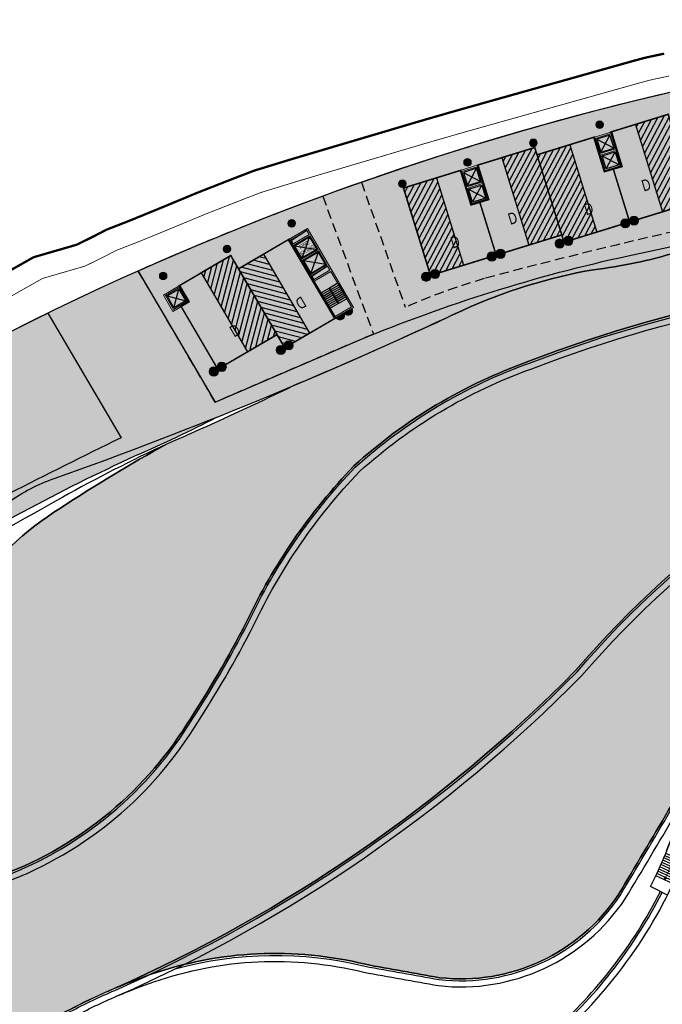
# Model space of a CAD drawing. Header units: millimetres. Extents: x -1402 to -179, y -280 to 6164.
# Tile 180 of 212: x -734 to -650, y 4526 to 4655. Entities that reach past the tile are written whole.
import ezdxf

# ---------------------------------------------------------------- set-up
doc = ezdxf.new("R2010")
doc.units = ezdxf.units.MM
for name, pattern in [('AJN-Limite', [1.25, 0.5, -0.25, 0, -0.25, 0, -0.25]), ('AJN-Projection', [0.375, 0.25, -0.125]), ('DASH', [0.35, 0.25, -0.1])]:
    doc.linetypes.add(name, pattern=pattern)
doc.layers.get('0').update_dxf_attribs({"linetype": 'CONTINUOUS'})
for name, color, linetype, lineweight in [('AJN-2-POT 100', 2, 'CONTINUOUS', 20), ('AJN-2-POT 120', 2, 'CONTINUOUS', 20), ('AJN-2-SBT-C', 2, 'CONTINUOUS', 20), ('AJN-5-ASC-C', 230, 'CONTINUOUS', 30), ('AJN-7-500-A', 10, 'CONTINUOUS', 18), ('AJN-8-252-H', 252, 'CONTINUOUS', 20), ('GEO-1-LIM-V', 10, 'AJN-Limite', 25)]:
    doc.layers.add(name, color=color, linetype=linetype, lineweight=lineweight)
doc.layers.add('AJN-2-SBT-H', color=7, linetype='CONTINUOUS', true_color=0x6e6e6e)
doc.layers.add('AJN-9-SRF-MARINHORIZON-HOUSING DUPLEX', color=7, linetype='CONTINUOUS', true_color=0x96cd7e)
for name, color, linetype in [('AJN-2-SBT-P', 251, 'AJN-Projection'), ('AJN-2-SBT-V', 51, 'CONTINUOUS'), ('AJN-8-251-H', 251, 'CONTINUOUS'), ('AJN-8-254-H', 254, 'CONTINUOUS')]:
    doc.layers.add(name, color=color, linetype=linetype)
doc.layers.add('AJN-6-Etang', color=7, linetype='CONTINUOUS', lineweight=15, true_color=0x46a499)
doc.styles.get("Standard").update_dxf_attribs({"font": 'rs.shx', "bigfont": 'hztxt.shx'})

# ---------------------------------------------------------------- blocks, each defined once
blk = doc.blocks.new('ESCALIER COURBE')
at = {"layer": 'AJN-8-251-H', "linetype": 'Continuous'}
for p, q in [((-2.091465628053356, 1.405588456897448), (-0.2043146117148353, -0.2342875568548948)), ((-1.872455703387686, 1.656514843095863), (0.007522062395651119, 0.008420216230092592)), ((-3.169978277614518, 0.1367544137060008), (-1.247502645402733, -1.461563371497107)), ((-2.956494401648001, 0.3923987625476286), (-1.041011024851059, -1.214292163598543)), ((-2.741897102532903, 0.647109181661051), (-0.8334424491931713, -0.9679242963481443)), ((-2.526190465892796, 0.9008808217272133), (-0.62480087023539, -0.7224644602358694)), ((-2.309378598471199, 1.153708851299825), (-0.415090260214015, -0.477917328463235)), ((-4.009937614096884, -0.8972797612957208), (-2.060765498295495, -2.461076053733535)), ((-3.800957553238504, -0.6379605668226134), (-1.858627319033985, -2.210246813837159)), ((-3.590847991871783, -0.3795556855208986), (-1.6553966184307, -1.960301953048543)), ((-3.382344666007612, -0.1198189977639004), (-1.452913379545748, -1.709733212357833)), ((-3.418879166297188, -4.152096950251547), (-5.330543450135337, -2.541029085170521)), ((-3.205460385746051, -3.89750844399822), (-5.125533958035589, -2.296472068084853)), ((-2.993377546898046, -3.641805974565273), (-4.921807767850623, -2.050844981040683)), ((-4.505806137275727, -5.408086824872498), (-6.374642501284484, -3.747529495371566)), ((-4.285796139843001, -5.159172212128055), (-6.163301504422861, -3.508422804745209)), ((-4.067092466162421, -4.909109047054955), (-5.953215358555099, -3.268212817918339)), ((-3.849701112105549, -4.657904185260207), (-5.744389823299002, -3.02690612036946)), ((-3.633628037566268, -4.405564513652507), (-5.536830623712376, -2.78450932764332)), ((-5.173613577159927, -6.147871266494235), (-7.016136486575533, -4.45816439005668)), ((-4.949720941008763, -5.902443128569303), (-6.801065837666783, -4.222406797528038)), ((-4.727116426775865, -5.655846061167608), (-6.587232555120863, -3.985526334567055)), ((-6.312182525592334, -7.357243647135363), (-8.109842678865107, -5.619884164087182))]:
    blk.add_line(p, q, dxfattribs=at)
at = {"layer": 'AJN-8-251-H', "linetype": 'Continuous', "flags": 128}
for points in [[(-4.012698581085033, -0.8950646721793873, -0.01090874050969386), (-1.872455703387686, 1.656514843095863)], [(-2.06270429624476, -2.459520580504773, -0.01087050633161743), (-2.273736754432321e-13, 0, -6.100320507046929e-05), (0.007522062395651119, 0.008420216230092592)]]:
    blk.add_lwpolyline(points, format="xyb", dxfattribs=at)
at = {"layer": 'AJN-8-251-H', "linetype": 'Continuous'}
for points in [[(-8.109842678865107, -5.619884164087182, 0.01963747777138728), (-4.921807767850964, -2.050844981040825, -0.004816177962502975), (-4.012698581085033, -0.8950646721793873, -0.004816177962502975)], [(-6.312182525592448, -7.357243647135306, 0.01980274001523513), (-2.966707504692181, -3.609457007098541, -0.004953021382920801), (-2.06270429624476, -2.459520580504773, -0.004953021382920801)]]:
    blk.add_lwpolyline(points, format="xyb", dxfattribs=at)
at = {"layer": 'AJN-8-252-H', "flags": 128}
blk.add_lwpolyline([(-6.094875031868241, -5.303017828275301, 0.01317423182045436), (-3.944375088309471, -2.830298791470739, -0.01579367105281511), (-0.932506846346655, 0.8325026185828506)], format="xyb", dxfattribs=at)
blk.add_lwpolyline([(-5.716615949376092, -5.172940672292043), (-6.094875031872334, -5.303017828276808), (-6.018395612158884, -4.910397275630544)], dxfattribs=at)
blk = doc.blocks.new('A$C70601405')
at = {"layer": 'AJN-2-SBT-H'}
h = blk.add_hatch(color=256, dxfattribs=at)
h.dxf.hatch_style = 1
edge = h.paths.add_edge_path()
edge.add_arc((0, 5.684341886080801e-14), 0.5000000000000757, 0, 360)
at = {"layer": 'AJN-2-POT 100', "linetype": 'Continuous'}
blk.add_circle((0, 5.684341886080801e-14), 0.5000000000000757, dxfattribs=at)
blk = doc.blocks.new('1.20diam')
at = {"layer": 'AJN-2-SBT-H'}
h = blk.add_hatch(color=256, dxfattribs=at)
h.dxf.hatch_style = 1
edge = h.paths.add_edge_path()
edge.add_arc((0, 0), 0.6, 0, 360)
at = {"layer": 'AJN-2-POT 120', "linetype": 'Continuous'}
blk.add_circle((0, 0), 0.6, dxfattribs=at)
blk = doc.blocks.new('POT 2X1.2')
at = {"layer": 'AJN-2-POT 120', "linetype": 'Continuous', "rotation": 321.8181818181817}
for p in [(-0.6000000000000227, 0), (0.5999999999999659, 0)]:
    blk.add_blockref('1.20diam', p, dxfattribs=at)
blk = doc.blocks.new('A$C747B21A5')
at = {"layer": 'AJN-2-SBT-H'}
h = blk.add_hatch(color=256, dxfattribs=at)
h.dxf.hatch_style = 1
h.paths.add_polyline_path([(-1.249999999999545, -4.799999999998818), (1.250000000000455, -4.799999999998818), (1.250000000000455, 4.547473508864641e-13), (-1.249999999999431, 0)])
h.paths.add_polyline_path([(1.050000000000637, -2.499999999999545), (1.050000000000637, -4.599999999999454), (-1.049999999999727, -4.599999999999), (-1.049999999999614, -2.499999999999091)], flags=16)
h.paths.add_polyline_path([(1.050000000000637, -2.299999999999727), (-1.049999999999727, -2.299999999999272), (-1.049999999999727, -0.1999999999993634), (1.05000000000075, -0.1999999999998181)], flags=16)
at = {"layer": 'AJN-2-SBT-C', "flags": 128}
for points in [[(-1.249999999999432, 0), (1.250000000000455, 4.547473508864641e-13), (1.250000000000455, -4.799999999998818), (-1.249999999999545, -4.799999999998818)], [(-1.049999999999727, -0.1999999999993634), (-1.049999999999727, -2.299999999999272), (1.050000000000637, -2.299999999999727), (1.05000000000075, -0.1999999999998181)], [(1.050000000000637, -4.599999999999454), (1.050000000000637, -2.499999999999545), (-1.049999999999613, -2.499999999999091), (-1.049999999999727, -4.599999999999)]]:
    blk.add_lwpolyline(points, close=True, dxfattribs=at)
at = {"layer": 'AJN-5-ASC-C'}
for p, q in [((-0.8999999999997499, -0.3499999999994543), (0.9000000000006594, -2.149999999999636)), ((-0.8999999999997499, -2.149999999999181), (0.9000000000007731, -0.3499999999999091)), ((-0.8999999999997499, -4.449999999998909), (0.9000000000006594, -2.649999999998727)), ((-0.8999999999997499, -2.649999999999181), (0.9000000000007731, -4.449999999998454))]:
    blk.add_line(p, q, dxfattribs=at)
for points in [[(-0.8999999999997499, -0.3499999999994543), (-0.8999999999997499, -2.149999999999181), (0.9000000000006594, -2.149999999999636), (0.9000000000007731, -0.3499999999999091)], [(-0.8999999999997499, -4.449999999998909), (-0.8999999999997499, -2.649999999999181), (0.9000000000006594, -2.649999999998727), (0.9000000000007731, -4.449999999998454)]]:
    blk.add_lwpolyline(points, close=True, dxfattribs=at)
blk = doc.blocks.new('A$C5AA60C68')
at = {"layer": 'AJN-9-SRF-MARINHORIZON-HOUSING DUPLEX'}
h = blk.add_hatch(dxfattribs=at)
h.set_pattern_fill('ANSI31', color=256, scale=0.2)
h.set_pattern_definition([(45, (456.2276971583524, -4040.453928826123), (-0.4490128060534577, 0.4490128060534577), [])])
h.paths.add_polyline_path([(4.5, 12), (0, 12), (0, 0), (4.5, 0)])
at = {"layer": 'AJN-2-SBT-C', "const_width": 0.2, "flags": 128}
blk.add_lwpolyline([(9, 7.299999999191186), (9, 0), (0, 0), (0, 12), (7.849999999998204, 11.99999999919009), (7.849999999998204, 7.299999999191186)], close=True, dxfattribs=at)
at = {"layer": 'AJN-9-SRF-MARINHORIZON-HOUSING DUPLEX'}
blk.add_lwpolyline([(4.5, 0), (0, 0), (0, 12), (4.5, 12)], close=True, dxfattribs=at)
at = {"layer": 'AJN-7-500-A', "insert": (4.382790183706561, 3.249999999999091), "char_height": 1.5, "attachment_point": 5, "rotation": 359.9999999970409}
blk.add_mtext_dynamic_manual_height_columns('{\\fSwis721 LtCn BT|b0|i0|c0|p34;D}', width=58.7580560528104, gutter_width=35.69431197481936, heights=[0], dxfattribs=at)
blk = doc.blocks.new('A$C262D3EDB')
at = {"layer": 'AJN-9-SRF-MARINHORIZON-HOUSING DUPLEX'}
h = blk.add_hatch(dxfattribs=at)
h.set_pattern_fill('ANSI31', color=256, scale=0.2)
h.set_pattern_definition([(45, (438.2276971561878, -4040.453928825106), (-0.4490128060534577, 0.4490128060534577), [])])
h.paths.add_polyline_path([(-4.5, 0), (0, 0), (0, 12), (-4.5, 12)])
at = {"layer": 'AJN-2-SBT-C', "const_width": 0.2, "flags": 128}
blk.add_lwpolyline([(-9, 7.299999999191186), (-9, 0), (0, 0), (0, 12), (-7.850000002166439, 12), (-7.850000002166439, 7.299999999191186)], close=True, dxfattribs=at)
at = {"layer": 'AJN-9-SRF-MARINHORIZON-HOUSING DUPLEX'}
blk.add_lwpolyline([(-4.5, 0), (0, 0), (0, 12), (-4.5, 12)], close=True, dxfattribs=at)
at = {"layer": 'AJN-7-500-A', "insert": (-5.500000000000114, 3.999999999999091), "char_height": 1.5, "attachment_point": 5, "rotation": 359.9999999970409}
blk.add_mtext_dynamic_manual_height_columns('{\\fSwis721 LtCn BT|b0|i0|c0|p34;D}', width=58.7580560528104, gutter_width=35.69431197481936, heights=[0], dxfattribs=at)
blk = doc.blocks.new('A$C269B5CCD')
at = {"layer": 'AJN-9-SRF-MARINHORIZON-HOUSING DUPLEX'}
h = blk.add_hatch(dxfattribs=at)
h.set_pattern_fill('ANSI31', color=256, scale=0.2, angle=3.295563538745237e-10)
h.set_pattern_definition([(45.00000000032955, (438.2276971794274, -4040.453928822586), (-0.4490128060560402, 0.449012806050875), [])])
h.paths.add_polyline_path([(-4.500000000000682, -2.637445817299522e-11), (0, -4.547473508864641e-13), (-6.934897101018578e-11, 11.99999999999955), (-4.500000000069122, 11.99999999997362)])
at = {"layer": 'AJN-2-SBT-C', "const_width": 0.2, "flags": 128}
blk.add_lwpolyline([(-9.000000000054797, 9.599999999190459), (-9, -5.275069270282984e-11), (0, -4.547473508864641e-13), (-6.934897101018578e-11, 11.99999999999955), (-7.85000000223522, 11.99999999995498), (-7.850000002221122, 9.59999999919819)], close=True, dxfattribs=at)
at = {"layer": 'AJN-9-SRF-MARINHORIZON-HOUSING DUPLEX'}
blk.add_lwpolyline([(-4.500000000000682, -2.637534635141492e-11), (0, -4.547473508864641e-13), (-6.934897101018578e-11, 11.99999999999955), (-4.500000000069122, 11.99999999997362)], close=True, dxfattribs=at)
at = {"layer": 'AJN-7-500-A', "insert": (-4.500000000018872, 3.24999999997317), "char_height": 1.5, "attachment_point": 5, "rotation": 359.9999999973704}
blk.add_mtext_dynamic_manual_height_columns('{\\fSwis721 LtCn BT|b0|i0|c0|p34;D}', width=58.7580560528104, gutter_width=35.69431197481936, heights=[0], dxfattribs=at)
blk = doc.blocks.new('A$C46E24FA1')
at = {"layer": 'AJN-2-SBT-V', "linetype": 'Continuous'}
for p, q in [((-2.273736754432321e-13, 2.340000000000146), (1.249999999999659, 2.340000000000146)), ((0, 0), (0, 2.3400000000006)), ((-3.410605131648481e-13, 2.079999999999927), (1.249999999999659, 2.079999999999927)), ((-2.273736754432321e-13, 1.819999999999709), (1.249999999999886, 1.820000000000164)), ((-1.13686837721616e-13, 1.559999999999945), (1.249999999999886, 1.559999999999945)), ((0, 1.299999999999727), (1.25, 1.300000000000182)), ((1.250000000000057, 2.3400000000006), (1.250000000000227, 0)), ((0, 1.039999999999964), (1.250000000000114, 1.039999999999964)), ((0, 0.7799999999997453), (1.249999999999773, 0.7800000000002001)), ((0, 0.5199999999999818), (1.25, 0.5199999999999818)), ((-1.13686837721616e-13, 0.2600000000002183), (1.25, 0.2600000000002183)), ((0, 0), (1.250000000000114, 0))]:
    blk.add_line(p, q, dxfattribs=at)
blk = doc.blocks.new('A$C236B7103')
at = {"layer": 'AJN-2-SBT-H'}
h = blk.add_hatch(color=256, dxfattribs=at)
h.dxf.hatch_style = 1
h.paths.add_polyline_path([(-1.449999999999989, 1.77635683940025e-15), (1.449999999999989, 0), (1.449999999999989, 11.99999999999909), (-1.449999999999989, 11.99999999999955)])
h.paths.add_polyline_path([(-1.25, 11.199999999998), (1.25, 11.199999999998), (1.249999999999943, 11.79999999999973), (-1.250000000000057, 11.79999999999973)], flags=16)
h.paths.add_polyline_path([(-1.25, 10.99999999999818), (1.25, 10.99999999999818), (1.25, 8.899999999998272), (-1.25, 8.899999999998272)], flags=16)
h.paths.add_polyline_path([(-1.150000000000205, 10.89999999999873), (1.149999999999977, 10.89999999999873), (1.149999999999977, 8.999999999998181), (-1.150000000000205, 8.999999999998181)], flags=0)
h.paths.add_polyline_path([(-1.25, 8.699999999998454), (1.25, 8.699999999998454), (1.25, 6.599999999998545), (-1.25, 6.599999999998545)], flags=16)
h.paths.add_polyline_path([(-1.150000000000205, 8.599999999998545), (1.149999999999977, 8.599999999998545), (1.149999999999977, 6.699999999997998), (-1.150000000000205, 6.699999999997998)], flags=0)
h.paths.add_polyline_path([(-1.25, 6.399999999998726), (1.25, 6.399999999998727), (1.25, 5.799999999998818), (-1.25, 5.799999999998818)], flags=16)
h.paths.add_polyline_path([(-1.25, 5.599999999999), (1.25, 5.599999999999), (1.25, 0.1999999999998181), (-1.25, 0.1999999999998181)], flags=16)
h.paths.add_polyline_path([(-0.9275884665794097, 8.999748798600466), (0.9249672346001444, 8.999748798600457), (0.9249672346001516, 10.89828527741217), (-0.9275884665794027, 10.89828527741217)], flags=8)
at = {"layer": 'AJN-2-SBT-C'}
for p, q in [((-1.25, 0.1999999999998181), (-1.25, 5.599999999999)), ((-1.25, 5.599999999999), (1.25, 5.599999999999)), ((1.25, 5.599999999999), (1.25, 0.1999999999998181)), ((1.25, 0.1999999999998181), (-1.25, 0.1999999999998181))]:
    blk.add_line(p, q, dxfattribs=at)
at = {"layer": 'AJN-2-SBT-C', "flags": 128}
for points in [[(-1.449999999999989, 0), (1.449999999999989, 0), (1.449999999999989, 11.99999999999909), (-1.449999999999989, 11.99999999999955)], [(-1.250000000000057, 11.79999999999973), (1.249999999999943, 11.79999999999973), (1.25, 11.199999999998), (-1.25, 11.199999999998)], [(1.25, 8.899999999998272), (-1.25, 8.899999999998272), (-1.25, 10.99999999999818), (1.25, 10.99999999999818)], [(-1.25, 6.599999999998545), (-1.25, 8.699999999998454), (1.25, 8.699999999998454), (1.25, 6.599999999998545)], [(-1.25, 6.399999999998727), (1.25, 6.399999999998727), (1.25, 5.799999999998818), (-1.25, 5.799999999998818)]]:
    blk.add_lwpolyline(points, close=True, dxfattribs=at)
at = {"layer": 'AJN-5-ASC-C'}
for p, q in [((1.149999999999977, 10.89999999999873), (-1.150000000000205, 8.999999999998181)), ((-1.150000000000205, 10.89999999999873), (1.149999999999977, 8.999999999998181)), ((1.149999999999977, 6.699999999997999), (-1.150000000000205, 8.599999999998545)), ((-1.150000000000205, 6.699999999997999), (1.149999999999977, 8.599999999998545))]:
    blk.add_line(p, q, dxfattribs=at)
at = {"layer": 'AJN-5-ASC-C', "flags": 128}
for points in [[(1.149999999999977, 10.89999999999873), (1.149999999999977, 8.999999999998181), (-1.150000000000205, 8.999999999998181), (-1.150000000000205, 10.89999999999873)], [(1.149999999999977, 6.699999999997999), (1.149999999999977, 8.599999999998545), (-1.150000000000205, 8.599999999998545), (-1.150000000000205, 6.699999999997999)]]:
    blk.add_lwpolyline(points, close=True, dxfattribs=at)
at = {"layer": 'AJN-8-251-H', "flags": 128}
for points in [[(1.249999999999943, 11.79999999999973), (-1.149999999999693, 11.69999999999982), (-1.249999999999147, 11.20000000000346)], [(1.25, 6.399999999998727), (-1.149999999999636, 6.299999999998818), (-1.249999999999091, 5.800000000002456)]]:
    blk.add_lwpolyline(points, dxfattribs=at)
at = {"linetype": 'Continuous', "rotation": 180}
for p in [(-2.273736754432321e-13, 3.789999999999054), (1.249999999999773, 3.789999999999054)]:
    blk.add_blockref('A$C46E24FA1', p, dxfattribs=at)
at = {"layer": 'AJN-7-500-A', "insert": (-1.13686837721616e-13, 9.949999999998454), "char_height": 0.5, "attachment_point": 5}
blk.add_mtext_dynamic_manual_height_columns('{\\fSwis721 LtCn BT|b0|i0|c0|p34;FIRE\\PFITING}', width=11.10498822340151, gutter_width=35.69431197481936, heights=[0], dxfattribs=at)
blk = doc.blocks.new('A$C42457E72')
at = {"layer": 'AJN-9-SRF-MARINHORIZON-HOUSING DUPLEX'}
h = blk.add_hatch(dxfattribs=at)
h.set_pattern_fill('ANSI31', color=256, scale=0.2)
h.set_pattern_definition([(45, (420.227697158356, -4040.453928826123), (-0.4490128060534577, 0.4490128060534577), [])])
h.paths.add_polyline_path([(0, 11.99999999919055), (-3.774999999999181, 11.99999999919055), (-3.774999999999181, 0), (0, 0)])
at = {"layer": 'AJN-2-SBT-C', "const_width": 0.2, "flags": 128}
blk.add_lwpolyline([(0, 0), (-7.649999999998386, 0), (-7.649999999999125, 11.99999999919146), (0, 11.99999999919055)], close=True, dxfattribs=at)
at = {"layer": 'AJN-9-SRF-MARINHORIZON-HOUSING DUPLEX', "flags": 128}
blk.add_lwpolyline([(0, 11.99999999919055), (-3.774999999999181, 11.99999999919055), (-3.774999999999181, 0), (0, 0)], close=True, dxfattribs=at)
at = {"layer": 'AJN-7-500-A', "insert": (-4.774999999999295, 3.999999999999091), "char_height": 1.5, "attachment_point": 5, "rotation": 359.9999999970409}
blk.add_mtext_dynamic_manual_height_columns('{\\fSwis721 LtCn BT|b0|i0|c0|p34;D}', width=58.7580560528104, gutter_width=35.69431197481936, heights=[0], dxfattribs=at)
blk = doc.blocks.new('A$C031E58AA')
at = {"layer": 'AJN-2-SBT-H'}
h = blk.add_hatch(color=256, dxfattribs=at)
h.dxf.hatch_style = 1
h.paths.add_polyline_path([(-0.6, 0, 1), (0.6, 0)])
at = {"layer": 'AJN-2-POT 120', "linetype": 'Continuous'}
blk.add_line((0.6000000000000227, 0), (-0.6000000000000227, 0), dxfattribs=at)
blk.add_arc((0, 7.73070496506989e-12), 0.6, 180.0000000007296, 359.9999999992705, dxfattribs=at)
blk = doc.blocks.new('A$C4C7835BE')
for p in [(-0.6000000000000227, 0), (0.6000000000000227, 0)]:
    blk.add_blockref('A$C031E58AA', p)
blk = doc.blocks.new('A$C740E1F59')
at = {"layer": 'AJN-2-SBT-H'}
h = blk.add_hatch(color=256, dxfattribs=at)
h.dxf.hatch_style = 1
h.paths.add_polyline_path([(-4.440892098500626e-16, 2.499999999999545), (0, 0), (2.5, 0), (2.5, 2.499999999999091)])
h.paths.add_polyline_path([(2.300000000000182, 2.299999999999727), (2.300000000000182, 0.1999999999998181), (0.1999999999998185, 0.1999999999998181), (0.1999999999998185, 2.299999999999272)], flags=16)
at = {"layer": 'AJN-2-SBT-C', "flags": 128}
for points in [[(0, 2.499999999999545), (0, 0), (2.5, 0), (2.5, 2.499999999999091)], [(0.1999999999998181, 0.1999999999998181), (0.1999999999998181, 2.299999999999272), (2.300000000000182, 2.299999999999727), (2.300000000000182, 0.1999999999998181)]]:
    blk.add_lwpolyline(points, close=True, dxfattribs=at)
at = {"layer": 'AJN-5-ASC-C'}
for p, q in [((0.3499999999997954, 2.149999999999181), (2.150000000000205, 0.3499999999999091)), ((0.3499999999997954, 0.3499999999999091), (2.150000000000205, 2.149999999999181))]:
    blk.add_line(p, q, dxfattribs=at)
blk.add_lwpolyline([(0.3499999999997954, 2.149999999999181), (2.150000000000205, 2.149999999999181), (2.150000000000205, 0.3499999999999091), (0.3499999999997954, 0.3499999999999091)], close=True, dxfattribs=at)

msp = doc.modelspace()

# ---------------------------------------------------------------- hatches: boundary and pattern name
at = {"layer": 'AJN-6-Etang', "transparency": 33554687}
h = msp.add_hatch(color=256, dxfattribs=at)
h.dxf.hatch_style = 1
h.set_gradient(color1=(39, 228, 241), rotation=300, centered=1, tint=0.7570968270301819)
h.paths.add_polyline_path([(-541.5702899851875, 4630.569787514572, -0.1917949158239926), (-547.916268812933, 4636.685031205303, 0.0008070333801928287), (-554.3042454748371, 4636.184773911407, 0.0007601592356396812), (-560.5134006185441, 4635.678628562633, -0.02398197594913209), (-575.0031898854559, 4635.172704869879, -0.0330081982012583), (-593.6869385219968, 4632.817072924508, -0.03422336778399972), (-614.1679048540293, 4631.1744240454, 0.002235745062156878), (-614.9222007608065, 4631.144505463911, 0.0221734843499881), (-626.0528815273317, 4629.095905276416, -0.06530521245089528), (-630.7133635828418, 4628.647461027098, -0.002990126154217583), (-639.4417628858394, 4627.050513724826, -0.003401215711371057), (-647.7917072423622, 4624.392247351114, -0.04692810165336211), (-658.6794310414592, 4622.09866041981, 0.06355717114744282), (-675.850771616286, 4616.767373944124, -0.01045696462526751), (-697.9203321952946, 4606.908648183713, -0.01169315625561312), (-714.6104849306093, 4599.231498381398, 0.01966983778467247), (-728.5223015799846, 4590.8269077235, 0.09995445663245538), (-740.3772431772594, 4579.652164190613, 0.1092895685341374), (-742.6925910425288, 4572.560884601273, -0.2224639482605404), (-755.4064137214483, 4550.675734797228, 0.02689056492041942), (-753.3852276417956, 4544.670576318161, 0.1494071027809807), (-750.9497066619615, 4541.940869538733, 0.1186704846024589), (-747.3219212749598, 4540.781047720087, 0.1138910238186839), (-737.077682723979, 4542.367112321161, 0.1682789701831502), (-711.9439195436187, 4562.485513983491, 0.02603111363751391), (-704.1470789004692, 4575.898439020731, -0.08052688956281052), (-690.0620695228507, 4596.37694246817, -0.09865774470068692), (-667.1159433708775, 4610.081158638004, -0.09295535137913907), (-604.5510643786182, 4621.717992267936, 0.02971804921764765), (-591.6144267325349, 4622.195111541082, 0.02184083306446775), (-582.5331124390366, 4623.90017477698, -0.0290338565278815), (-577.2226050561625, 4624.553307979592, -0.07022761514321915), (-548.5288704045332, 4622.054603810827, -0.02562626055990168), (-538.2477084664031, 4618.717226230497, 0.05046142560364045), (-534.5684667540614, 4617.57101745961, 0.03373184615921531), (-534.0050734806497, 4617.522155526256, 0.06257825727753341), (-533.5744402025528, 4617.573703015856, 0.1300044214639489), (-533.2583156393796, 4617.747507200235, 0.1534627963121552), (-533.1217377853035, 4617.994566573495, 0.1357492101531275), (-533.1391404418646, 4618.244931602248), (-533.1023710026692, 4618.133600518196, 0.1019403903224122), (-533.1601495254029, 4618.586747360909), (-534.4543502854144, 4622.789333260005, 0.2247122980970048)])
at = {"layer": 'AJN-6-Etang', "linetype": 'Continuous', "transparency": 33554687}
h = msp.add_hatch(color=256, dxfattribs=at)
h.dxf.hatch_style = 1
h.set_gradient(color1=(166, 228, 247), rotation=200, centered=1, tint=0.800000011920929, name='INVCURVED')
edge = h.paths.add_edge_path()
edge.add_arc((-539.6903833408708, 4646.378562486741), 32.84797776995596, 259.0174260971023, 283.733139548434)
edge.add_line((-531.8922719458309, 4614.469643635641), (-533.1331609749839, 4618.226826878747))
edge.add_arc((-533.574940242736, 4618.064349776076), 0.4707098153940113, -70.6203057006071, 20.192458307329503, ccw=False)
edge.add_arc((-533.9948825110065, 4619.2615711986), 1.739445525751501, 267.0779223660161, 289.3427458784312, ccw=False)
edge.add_arc((-533.9250471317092, 4621.717364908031), 4.195972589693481, 261.1793386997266, 267.83506076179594, ccw=False)
edge.add_arc((-530.7439089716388, 4636.325698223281), 19.14067116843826, 246.9188615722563, 258.47396728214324, ccw=False)
edge.add_arc((-575.9250879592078, 4520.15269701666), 105.5203835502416, 69.0800923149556, 74.95191348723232)
edge.add_arc((-571.7268882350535, 4521.662246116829), 103.0377285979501, 76.98883006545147, 93.05743218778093)
edge.add_arc((-574.2587065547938, 4578.538436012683), 46.11022811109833, 93.68543034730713, 100.3376313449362)
edge.add_arc((-606.5813803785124, 4726.946865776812), 105.8155929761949, 278.13139810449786, 283.1361526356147, ccw=False)
edge.add_arc((-602.0929170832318, 4730.688558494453), 108.998288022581, 268.70774661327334, 275.5166178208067, ccw=False)
edge.add_arc((-604.8070941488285, 4449.087568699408), 172.6306134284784, 89.91502416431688, 111.1577777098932)
edge.add_arc((-644.2003523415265, 4545.649223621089), 68.38566050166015, 109.578224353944, 132.1159801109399)
edge.add_arc((-633.9402415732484, 4542.69358752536), 77.6631326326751, 136.2721735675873, 154.6878398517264)
edge.add_arc((-836.7744922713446, 4644.021250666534), 149.0997929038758, 326.84858661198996, 332.8131314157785, ccw=False)
edge.add_arc((-753.5528919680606, 4588.708372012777), 49.18277004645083, 289.5712784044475, 327.77999888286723, ccw=False)
edge.add_arc((-745.6361823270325, 4563.769329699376), 23.05000703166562, 265.8059867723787, 291.79589965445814, ccw=False)
edge.add_arc((-746.7268568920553, 4548.895891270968), 8.136632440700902, 238.7353172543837, 265.80598677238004, ccw=False)
edge.add_arc((-747.701861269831, 4547.290061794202), 6.257983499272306, 204.7451583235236, 238.73531725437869, ccw=False)
edge.add_arc((-698.6065861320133, 4566.450415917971), 58.9496478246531, 201.6826345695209, 210.3252863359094)
edge.add_arc((-722.7767510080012, 4554.056911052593), 31.86463938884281, 213.0342114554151, 247.3748419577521)
edge.add_arc((-731.5727928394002, 4532.951902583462), 9.000000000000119, 247.3748419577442, 297.9607097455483)
edge.add_arc((-691.6662761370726, 4457.77433848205), 76.11284403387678, 113.07744778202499, 117.96070974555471, ccw=False)
edge.add_arc((-801.5518826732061, 4708.592369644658), 197.7256147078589, 293.8823795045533, 315.3027358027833)
edge.add_arc((-561.8123215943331, 4484.37891395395), 130.7194739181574, 83.02942774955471, 139.3583344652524, ccw=False)
h = msp.add_hatch(color=256, dxfattribs=at)
h.dxf.hatch_style = 1
h.set_gradient(color1=(181, 223, 247), rotation=200, centered=1, tint=0.800000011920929, name='INVCURVED')
edge = h.paths.add_edge_path()
edge.add_arc((-536.1331980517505, 4549.417541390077), 41.76902211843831, 80.08128101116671, 93.81348574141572, ccw=False)
edge.add_arc((-529.9721789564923, 4584.65062158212), 6.001325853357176, 8.314213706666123, 80.08128101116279, ccw=False)
edge.add_line((-524.0339273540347, 4585.518423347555), (-524.8218382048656, 4590.909992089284))
edge.add_arc((-539.6641874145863, 4588.740966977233), 15.00000000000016, 8.314213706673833, 17.11641258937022)
edge.add_line((-525.3285562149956, 4593.155678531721), (-531.8922719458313, 4614.469643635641))
edge.add_arc((-539.6903833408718, 4646.37856248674), 32.84797776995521, 259.0174260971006, 283.73313954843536, ccw=False)
edge.add_arc((-561.8123215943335, 4484.378913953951), 130.7194739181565, 83.02942774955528, 139.3583344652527)
edge.add_arc((-801.5518826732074, 4708.59236964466), 197.7256147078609, 293.88237950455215, 315.3027358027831, ccw=False)
edge.add_arc((-691.6662761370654, 4457.774338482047), 76.11284403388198, 109.162176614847, 113.0774477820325, ccw=False)
edge.add_arc((-700.39086122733, 4482.881288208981), 49.53320314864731, 76.18652852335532, 109.1621766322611, ccw=False)
edge.add_arc((6736.44292608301, 45652.96636338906), 41786.93979426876, 259.7649214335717, 259.7784708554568)
edge.add_arc((-676.0644756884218, 4553.926779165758), 24.85499872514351, 263.5898590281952, 326.3375928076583)
edge.add_arc((-2060.139441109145, 5381.808366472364), 1637.6038108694, 329.0722052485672, 329.5217709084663)
edge.add_arc((-607.3271954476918, 4527.944119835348), 47.56153281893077, 102.10276570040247, 150.7305022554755, ccw=False)
edge.add_arc((-545.9599434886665, 4328.331226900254), 256.2479434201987, 101.20186661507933, 106.16469985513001, ccw=False)
edge.add_line((-595.7402857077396, 4579.697346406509), (-581.894087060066, 4582.067430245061))
edge.add_arc((-618.1463783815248, 4805.268334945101), 226.1257890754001, 279.2254205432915, 286.4139132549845)
edge.add_arc((-534.1899581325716, 4520.264426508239), 70.98682985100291, 93.8134857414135, 106.41391325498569, ccw=False)
at = {"layer": 'AJN-8-254-H'}
h = msp.add_hatch(color=255, dxfattribs=at)
h.dxf.hatch_style = 1
h.paths.add_polyline_path([(-563.5590515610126, 4655.443872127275, 0.006776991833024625), (-574.0470920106, 4655.226077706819), (-572.7035240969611, 4653.427323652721), (-567.5598661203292, 4636.776188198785, -0.0320076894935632), (-555.7402460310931, 4638.441906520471, 0.106765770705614)])
h.paths.add_polyline_path([(-556.3714938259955, 4655.453928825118), (-560.7691083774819, 4655.453928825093, 0.001802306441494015), (-563.5590515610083, 4655.443872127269, -0.1067657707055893), (-555.7402460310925, 4638.441906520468, -0.03296545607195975), (-548.5413324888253, 4638.400631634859, 0.1070657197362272)])
h.paths.add_polyline_path([(-555.7402460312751, 4638.441906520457, 0.0320076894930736), (-567.5598661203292, 4636.776188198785), (-567.0965207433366, 4635.27623881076, 0.0109044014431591), (-560.5134006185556, 4635.678628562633, -0.0007601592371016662), (-554.3042454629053, 4636.184773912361, -0.0007818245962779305), (-547.916547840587, 4636.685647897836, -0.03834977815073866), (-548.5390211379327, 4638.400465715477, 0.03297606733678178)])
h.paths.add_polyline_path([(-572.7035240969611, 4653.427323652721), (-574.0470920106, 4655.226077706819, 0.09654818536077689), (-718.3307379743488, 4621.927170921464), (-708.2643985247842, 4604.718369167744), (-689.2981711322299, 4612.895855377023, -0.04432302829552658), (-654.1358273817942, 4623.926982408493), (-628.2143749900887, 4629.494022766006, -0.04197148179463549), (-614.1679048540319, 4631.1744240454, 0.0370918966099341), (-591.9853659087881, 4633.081523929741), (-579.2221012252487, 4634.854164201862, -0.05028412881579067), (-570.5284286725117, 4635.180501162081, 0.00567580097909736), (-567.0965207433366, 4635.27623881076)])
h.paths.add_polyline_path([(-591.9853659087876, 4633.081523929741, -0.002864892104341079), (-593.6869385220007, 4632.817072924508, 0.03300819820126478), (-575.0031898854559, 4635.172704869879, 0.00739780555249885), (-570.5284286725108, 4635.180501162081, 0.05028412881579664), (-579.2221012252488, 4634.854164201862)], flags=17)
h.paths.add_polyline_path([(-628.2143749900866, 4629.494022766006), (-639.1521601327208, 4627.144961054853, -0.0001182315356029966), (-639.4417628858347, 4627.050513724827, 0.002990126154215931), (-630.7133635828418, 4628.647461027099, 0.06530521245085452), (-626.0528815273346, 4629.095905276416, -0.02217348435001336), (-614.9222007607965, 4631.144505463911, 0.03973200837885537)], flags=17)
h.paths.add_polyline_path([(-718.3307379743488, 4621.927170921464, 0.008435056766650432), (-730.1647885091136, 4616.410971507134), (-720.5903569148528, 4600.043105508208, 0.01228406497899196), (-749.7881037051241, 4584.985744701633, 0.3768548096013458), (-762.1964717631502, 4597.775005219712), (-762.6478312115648, 4598.626582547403, 0.003820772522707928), (-767.6700926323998, 4595.50282840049), (-766.1462764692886, 4594.714262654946, -0.6074786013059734), (-750.2465776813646, 4580.877081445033, -0.006356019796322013), (-735.3558760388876, 4591.616742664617, -0.06791793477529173), (-729.3483457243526, 4594.717613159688, 0.02504563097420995), (-675.8507716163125, 4616.767373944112, -0.06355717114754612), (-658.6794310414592, 4622.09866041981, 0.04692810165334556), (-647.7917072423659, 4624.392247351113, 0.003401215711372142), (-639.4417628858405, 4627.050513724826, 0.0001182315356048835), (-639.1521601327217, 4627.144961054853), (-654.1358273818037, 4623.926982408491, 0.04432302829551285), (-689.2981711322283, 4612.895855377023), (-708.2643985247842, 4604.718369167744)])
h.paths.add_polyline_path([(-730.1647885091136, 4616.410971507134, 0.02393674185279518), (-762.6478312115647, 4598.626582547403), (-762.1964717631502, 4597.775005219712, -0.3768548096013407), (-749.7881037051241, 4584.985744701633, -0.01228406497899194), (-720.5903569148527, 4600.043105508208)], flags=17)
h.paths.add_polyline_path([(-718.6716012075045, 4597.707833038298, 0.01608402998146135), (-708.0149108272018, 4602.762039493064, -0.00986341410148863), (-729.3483457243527, 4594.717613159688, 0.06791793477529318), (-735.3558760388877, 4591.616742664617, 0.00524271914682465), (-747.6582208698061, 4582.785462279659, -0.01375276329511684), (-747.7349124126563, 4582.059367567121, -0.03197878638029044)], flags=17)

# ---------------------------------------------------------------- linework, layer by layer
at = {"layer": 'AJN-2-SBT-P', "ltscale": 5}
for points in [[(-672.9758291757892, 4620.930246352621, -0.01577677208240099), (-633.262418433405, 4630.303427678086), (-638.589657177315, 4647.54885385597, 0.03388753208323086), (-689.0860384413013, 4633.56181077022), (-683.3267736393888, 4617.174628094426, -0.03239722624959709)], [(-718.3307379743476, 4621.927170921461, -0.01686124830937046), (-694.1529045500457, 4631.741367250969), (-687.5157872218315, 4613.664348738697), (-708.2643985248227, 4604.718369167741)]]:
    msp.add_lwpolyline(points, format="xyb", close=True, dxfattribs=at)
at = {"layer": 'AJN-2-SBT-V', "flags": 128}
for points in [[(-567.559866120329, 4636.776188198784, -0.03200768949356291), (-555.7402460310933, 4638.441906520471, 0.1067657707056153), (-563.5590515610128, 4655.443872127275, 0.1401209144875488), (-767.6700926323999, 4595.502828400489), (-766.1462764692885, 4594.714262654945, -0.6074786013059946), (-750.2465776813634, 4580.877081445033, -0.006356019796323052), (-735.3558760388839, 4591.616742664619, -0.06791793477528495), (-729.3483457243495, 4594.717613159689, 0.02504563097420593), (-675.8507716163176, 4616.76737394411, -0.06355717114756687), (-658.6794310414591, 4622.09866041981, 0.0469281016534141), (-647.7917072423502, 4624.392247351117, 0.003519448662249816), (-639.1521601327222, 4627.144961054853, 0.003519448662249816)], [(-647.7917072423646, 4624.392247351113, -0.04692810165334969), (-658.6794310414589, 4622.09866041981, 0.06355717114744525), (-675.8507716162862, 4616.767373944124, -0.01045696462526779), (-697.9203321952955, 4606.908648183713, -0.01169315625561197), (-714.6104849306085, 4599.231498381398, 0.01966983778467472), (-728.5223015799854, 4590.826907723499, 0.09995445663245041), (-740.3772431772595, 4579.652164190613, 0.1092895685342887), (-742.6925910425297, 4572.560884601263, -0.222463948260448), (-755.4064137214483, 4550.675734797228, 0.02689056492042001), (-753.3852276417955, 4544.670576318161, 0.1494071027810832), (-750.9497066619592, 4541.940869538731, 0.1186704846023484), (-747.3219212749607, 4540.781047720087, 0.1138910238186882), (-737.0776827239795, 4542.367112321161, 0.1682789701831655), (-711.9439195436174, 4562.485513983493, 0.02603111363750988), (-704.1470789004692, 4575.898439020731, -0.08052688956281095), (-690.0620695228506, 4596.37694246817, -0.09865774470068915), (-667.1159433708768, 4610.081158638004, -0.09295535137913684), (-604.551064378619, 4621.717992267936, 0.02971804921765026)], [(-747.6582208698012, 4582.785462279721, -0.01375276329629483), (-747.7349124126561, 4582.059367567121, -0.03197878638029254), (-718.6716012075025, 4597.707833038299, 0.0160840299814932), (-708.0149108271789, 4602.762039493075, 0.0160840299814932)]]:
    msp.add_lwpolyline(points, format="xyb", dxfattribs=at)
for points in [[(-689.2981711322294, 4612.895855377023, -0.04432302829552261), (-654.1358273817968, 4623.926982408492), (-628.2143749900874, 4629.494022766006, -0.04197148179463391), (-614.167904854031, 4631.1744240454, 0.03709189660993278), (-591.9853659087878, 4633.08152392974), (-579.2221012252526, 4634.854164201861, -0.05028412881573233), (-570.5284286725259, 4635.180501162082, 0.00567580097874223), (-567.0965207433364, 4635.276238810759), (-572.7035240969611, 4653.427323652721), (-574.0470920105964, 4655.226077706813, 0.09654818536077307), (-718.3307379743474, 4621.927170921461), (-708.2643985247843, 4604.718369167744)], [(-762.6478312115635, 4598.6265825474, -0.02393674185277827), (-730.1647885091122, 4616.410971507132), (-720.5903569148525, 4600.043105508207, 0.01228406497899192), (-749.7881037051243, 4584.985744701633, 0.3768548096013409), (-762.1964717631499, 4597.775005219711)]]:
    msp.add_lwpolyline(points, format="xyb", close=True, dxfattribs=at)
at = {"layer": 'AJN-2-SBT-V', "linetype": 'Continuous', "flags": 128}
msp.add_lwpolyline([(-604.5510643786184, 4621.717992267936, 0.09295535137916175), (-667.1159433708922, 4610.081158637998, 0.09865774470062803), (-690.0620695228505, 4596.37694246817, 0.08052688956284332), (-704.1470789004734, 4575.898439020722, -0.02603111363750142), (-711.9439195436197, 4562.485513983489, -0.1682789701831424), (-737.0776827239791, 4542.367112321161, -0.1138910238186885), (-747.3219212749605, 4540.781047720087, -0.1186704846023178), (-750.9497066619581, 4541.94086953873, -0.1494071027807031), (-753.3852276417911, 4544.670576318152, 0.03772856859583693), (-749.4903189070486, 4536.686230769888, 0.1509708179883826), (-735.0350987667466, 4524.644530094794, 0.2243781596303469), (-727.3529990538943, 4525.002478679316, -0.02131047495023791), (-721.5006108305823, 4527.796317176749, 0.0937370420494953), (-661.0019790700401, 4569.519930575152, -0.2508528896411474), (-545.9482657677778, 4614.132189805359, 0.1082626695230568)], format="xyb", dxfattribs=at)
at = {"layer": 'AJN-2-SBT-V'}
msp.add_lwpolyline([(-538.9112035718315, 4591.094080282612, -0.05998985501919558), (-528.9384449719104, 4590.56224623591, -0.3237964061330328), (-524.0339273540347, 4585.518423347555), (-524.8218382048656, 4590.909992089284, 0.03842573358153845), (-525.3285562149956, 4593.155678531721), (-531.8922719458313, 4614.469643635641, -0.1082626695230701), (-545.9482657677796, 4614.132189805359, 0.2508528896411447), (-661.0019790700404, 4569.519930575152, -0.0937370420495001), (-721.5006108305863, 4527.796317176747, -0.01708525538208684), (-716.6497959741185, 4529.670018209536, -0.144884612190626), (-688.5642251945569, 4530.981900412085, 5.912050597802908e-05), (-678.8394075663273, 4529.227169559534, 0.2808412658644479), (-655.3772131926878, 4540.149691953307, 0.00196160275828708), (-648.8165320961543, 4551.197815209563, -0.215421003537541), (-617.2992204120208, 4574.448508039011, -0.02165783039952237), (-595.7402857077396, 4579.697346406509), (-581.894087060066, 4582.067430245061, 0.03137600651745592), (-554.2490190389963, 4588.358215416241, -0.05503520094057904)], format="xyb", close=True, dxfattribs=at)
at = {"layer": 'AJN-2-SBT-V', "linetype": 'Continuous', "flags": 128}
for points in [[(-728.5223015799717, 4590.826907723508, -0.01966983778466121), (-714.6104849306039, 4599.2314983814, 0.01860396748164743), (-728.2303048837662, 4592.257893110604, 0.003519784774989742), (-747.9017606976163, 4581.086849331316, -0.05479290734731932), (-748.8047726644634, 4578.33018871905, -0.9303294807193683), (-749.0643059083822, 4577.790956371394, -0.09252206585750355), (-752.0341196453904, 4573.929737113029, -0.9303294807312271), (-752.4886940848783, 4573.540518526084, -0.09251747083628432), (-756.7609402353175, 4571.200774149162, -0.9303294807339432), (-757.3337024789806, 4571.027360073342, -0.09252206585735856), (-762.1865295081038, 4570.604420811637, -0.9303294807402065), (-762.7806556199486, 4570.676136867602, -0.0925220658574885), (-767.3934586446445, 4572.241657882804, -0.2494926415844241), (-767.644052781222, 4572.112660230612, -0.05096105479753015), (-760.7108442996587, 4564.390733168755, -0.08997890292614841), (-756.512110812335, 4555.404548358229, 0.02060412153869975), (-755.4064137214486, 4550.675734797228, 0.222463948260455), (-742.6925910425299, 4572.560884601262, -0.1092895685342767), (-740.3772431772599, 4579.652164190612, -0.09995445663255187)], [(-664.06743493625, 4522.108041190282, 0.09389314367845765), (-649.8988315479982, 4540.516749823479), (-651.192436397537, 4541.171796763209, 0.01963747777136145), (-649.1998099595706, 4545.52277908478, -0.01572574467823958), (-647.3805131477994, 4549.964988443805), (-646.0565730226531, 4549.373500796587, -0.02494982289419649), (-643.879999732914, 4553.561335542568, -0.189197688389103), (-617.2992204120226, 4574.448508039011, 0.2154210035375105), (-648.8165320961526, 4551.197815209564, -0.001961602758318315), (-655.3772131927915, 4540.149691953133, -0.2808412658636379), (-678.839407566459, 4529.227169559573, -5.912050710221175e-05), (-688.5642253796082, 4530.981900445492, 0.1448846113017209), (-716.6497959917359, 4529.670018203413, 0.03840971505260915), (-727.3529990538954, 4525.002478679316, -0.2243781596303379), (-735.0350987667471, 4524.644530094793, -0.150970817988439), (-749.4903189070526, 4536.686230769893, 0.03286619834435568), (-732.1687331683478, 4509.75650875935, 0.00233829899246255), (-729.3480626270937, 4506.256450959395, 0.04253943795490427), (-724.9823251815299, 4503.4121897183, 0.2111097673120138), (-704.9509894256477, 4500.716146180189, 0.100205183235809)]]:
    msp.add_lwpolyline(points, format="xyb", close=True, dxfattribs=at)
at = {"layer": 'AJN-8-251-H', "linetype": 'Continuous', "flags": 128}
for points in [[(-752.792833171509, 4543.235946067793, 0.08838480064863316), (-751.0794547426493, 4541.727174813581, 0.1186704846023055), (-747.3402047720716, 4540.531717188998, 0.113838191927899), (-736.9893709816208, 4542.133179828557, 0.1682431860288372), (-711.7335021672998, 4562.350500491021, 0.02603457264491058), (-703.9228275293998, 4575.787858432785, -0.08051067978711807), (-689.887682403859, 4596.197577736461, -0.09863690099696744), (-667.0289247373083, 4609.84676652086, -0.09295654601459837), (-604.5540666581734, 4621.467996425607, 0.02972507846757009), (-591.5847141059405, 4621.946818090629, 0.02183985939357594), (-582.4822544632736, 4623.655326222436, -0.0289931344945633), (-577.207901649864, 4624.30373695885, -0.07021340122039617), (-548.58948584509, 4621.812022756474, -0.02560453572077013), (-538.3413620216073, 4618.485383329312, 0.05047568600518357), (-534.6127005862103, 4617.324893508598, 0.03415911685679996), (-534.0082215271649, 4617.272170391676, 0.06279062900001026), (-533.514012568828, 4617.331115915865, 0.1300044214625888), (-533.0858596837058, 4617.56651288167, 0.1022200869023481), (-532.9197915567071, 4617.806248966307)], [(-751.938583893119, 4541.335500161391, 0.01818615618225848), (-751.4946486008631, 4541.043351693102, 0.1186704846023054), (-747.3987119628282, 4539.733859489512, 0.1136755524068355), (-736.7068595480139, 4541.384568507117, 0.1681314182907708), (-711.0601792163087, 4561.91843827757, 0.02604571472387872), (-703.2051929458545, 4575.434060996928, -0.08045783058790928), (-689.329647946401, 4595.623595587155, -0.09856911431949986), (-666.7504891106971, 4609.096701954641, -0.092960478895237), (-604.563640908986, 4620.668009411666, 0.02974727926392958), (-591.4896352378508, 4621.152280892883, 0.02183640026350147), (-582.3196663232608, 4622.871776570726, -0.02886076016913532), (-577.1608366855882, 4623.505110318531, -0.07016741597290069), (-548.7834547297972, 4621.035761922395, -0.02553488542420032), (-538.6408315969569, 4617.74339978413, 0.05050637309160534), (-534.7550061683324, 4616.537461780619, 0.03527544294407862), (-534.0185938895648, 4616.472226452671, 0.06324129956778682), (-533.3206441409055, 4616.554837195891, 0.1097736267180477), (-532.6391299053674, 4616.894872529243)], [(-732.6710109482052, 4523.767327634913, 0.1529291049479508), (-727.2357825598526, 4524.781661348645, -0.0213162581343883), (-721.4010033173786, 4527.567010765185, 0.09375056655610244), (-660.8180401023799, 4569.350387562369, -0.2508531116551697), (-545.9872767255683, 4613.885097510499, 0.1083085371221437), (-531.8185659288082, 4614.230302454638)], [(-730.0101396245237, 4523.024132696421, 0.08316220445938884), (-726.8606897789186, 4524.075045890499, -0.02133493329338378), (-721.0822839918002, 4526.833219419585, 0.09379377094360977), (-660.2293707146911, 4568.807919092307, -0.2508542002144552), (-546.1118379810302, 4613.094364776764, 0.108448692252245), (-531.5827193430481, 4613.464451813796)], [(-713.4720518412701, 4530.396723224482, -0.1281694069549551), (-688.6163418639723, 4530.737268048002, 5.921692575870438e-05), (-678.8756057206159, 4528.97966494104, 0.2809951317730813), (-655.1658185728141, 4540.016096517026, 0.001962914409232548), (-648.5997372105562, 4551.073288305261, -0.2154845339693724), (-617.2381446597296, 4574.20592074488, -0.02166131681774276), (-595.6969246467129, 4579.451078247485), (-581.8540072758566, 4581.82066393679, 0.03137600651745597), (-554.1783754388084, 4588.118404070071, -0.05503520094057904), (-538.894576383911, 4590.84463382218, -0.05998985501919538), (-528.9815077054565, 4590.315982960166, -0.3237964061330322), (-524.2812998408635, 4585.482272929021)], [(-721.0890370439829, 4526.830342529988, -0.01708525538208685), (-716.3051406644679, 4528.678195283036, -0.1450563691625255), (-688.783247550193, 4529.954468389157, 5.952462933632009e-05), (-678.9917090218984, 4528.187698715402, 0.2814724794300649), (-654.4892564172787, 4539.588757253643, 0.001967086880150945), (-647.9059689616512, 4550.674844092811, -0.215691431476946), (-617.0428263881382, 4573.429603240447, -0.03198491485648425), (-585.2005265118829, 4580.494203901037, 0.003869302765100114), (-581.725751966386, 4581.031011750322, 0.03137600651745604), (-553.9523159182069, 4587.351007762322, -0.0550352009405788), (-538.8413693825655, 4590.0464051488, -0.05998985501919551), (-529.1193084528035, 4589.52794047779, -0.3237964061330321), (-525.0728917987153, 4585.366591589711, -0.3237964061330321)], [(-726.9415530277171, 4503.322463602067, 0.01303936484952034), (-725.5052540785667, 4502.501188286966, 0.210806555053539), (-704.6584732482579, 4499.707714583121, 0.1002568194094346), (-663.3870994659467, 4521.307907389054, 0.1140038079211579), (-646.8717869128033, 4544.610640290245, -0.01582437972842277), (-645.1025573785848, 4548.934915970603, -0.02495373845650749), (-642.9740523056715, 4553.030524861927, -0.1891928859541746), (-616.996911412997, 4573.442968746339)], [(-728.6855950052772, 4505.444055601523, 0.03420607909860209), (-725.1068423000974, 4503.195287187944, 0.2110353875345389), (-704.8813427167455, 4500.476043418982, 0.1002175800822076), (-663.9054435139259, 4521.917538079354, 0.0939161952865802), (-649.6757962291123, 4540.40381069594, 0.0939161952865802)]]:
    msp.add_lwpolyline(points, format="xyb", dxfattribs=at)
at = {"layer": 'GEO-1-LIM-V', "linetype": 'Continuous', "ltscale": 25, "const_width": 0.3}
msp.add_lwpolyline([(-649.4018367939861, 4650.436213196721), (-651.2801234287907, 4650.03775727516), (-652.0511223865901, 4649.863686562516), (-653.3065034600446, 4649.52448601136), (-656.1830043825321, 4648.715639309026), (-659.474960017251, 4647.789970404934), (-661.320744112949, 4647.270952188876), (-665.6953747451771, 4646.040844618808), (-670.8552408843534, 4644.589935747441), (-676.4147399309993, 4643.026653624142), (-681.7431686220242, 4641.490352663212), (-687.105527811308, 4639.894557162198), (-691.2185810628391, 4638.679078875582), (-694.5550328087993, 4637.68918219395), (-698.2454736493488, 4636.594259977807), (-703.1448318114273, 4635.092260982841), (-705.4442357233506, 4634.209041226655), (-710.5240815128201, 4632.220092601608), (-715.1363151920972, 4630.301476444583), (-719.4438570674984, 4628.536767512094), (-722.4950357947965, 4627.348726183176), (-724.1436869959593, 4626.488205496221), (-726.392128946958, 4625.380373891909), (-732.0415379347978, 4623.737891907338), (-736.5741646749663, 4621.178525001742)], dxfattribs=at)
at = {"layer": 'GEO-1-LIM-V', "linetype": 'DASH', "ltscale": 5, "const_width": 0.1}
msp.add_lwpolyline([(-648.779277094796, 4647.501520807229), (-650.6384717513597, 4647.107115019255), (-651.3291966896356, 4646.95116800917), (-652.5091779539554, 4646.63234028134), (-655.3709250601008, 4645.827642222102), (-658.6628806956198, 4644.901973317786), (-660.508664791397, 4644.382955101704), (-664.8832954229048, 4643.15284753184), (-670.0431615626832, 4641.701938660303), (-675.5931365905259, 4640.141334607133), (-680.899753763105, 4638.61132237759), (-686.2525800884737, 4637.018363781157), (-690.3668237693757, 4635.802533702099), (-693.7017231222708, 4634.813097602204), (-697.3791420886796, 4633.722038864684), (-702.1661498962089, 4632.254483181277), (-704.3594935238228, 4631.412002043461), (-709.400958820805, 4629.438080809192), (-713.9915409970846, 4627.528471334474), (-718.330868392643, 4625.750740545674), (-721.2529706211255, 4624.612957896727), (-722.7864669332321, 4623.812542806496), (-725.3020916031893, 4622.573067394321), (-730.8696706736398, 4620.954376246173), (-735.2138265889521, 4618.501430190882)], dxfattribs=at)

# ---------------------------------------------------------------- block references
for name, p, rotation in [('A$C262D3EDB', (-645.3250407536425, 4631.019380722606), 17.16630264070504), ('A$C5AA60C68', (-662.5231787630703, 4625.706749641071), 17.16630264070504), ('A$C747B21A5', (-657.4658638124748, 4639.828490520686), 17.16630264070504), ('A$C262D3EDB', (-662.8183249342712, 4626.662201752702), 17.16630264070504), ('A$C5AA60C68', (-680.0164629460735, 4621.349570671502), 17.16630264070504), ('A$C747B21A5', (-674.9591479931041, 4635.471311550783), 17.16630264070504), ('A$C236B7103', (-691.3551016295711, 4616.412258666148), 30.32562588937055), ('A$C269B5CCD', (-700.1334573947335, 4613.59437469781), 30.32562588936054), ('A$C740E1F59', (-713.7776284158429, 4616.619122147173), 30.3256258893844), ('A$C4C7835BE', (-691.3551016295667, 4616.412258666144), 30.32562588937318)]:
    msp.add_blockref(name, p, dxfattribs=dict(rotation=rotation))
at = {"xscale": -1, "rotation": 30.3256258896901}
msp.add_blockref('A$C42457E72', (-699.1236299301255, 4611.868035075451), dxfattribs=at)
at = {"layer": 'AJN-2-POT 100'}
for p in [(-657.8626847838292, 4641.113085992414), (-666.5495513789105, 4638.740990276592), (-675.1742874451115, 4636.167764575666), (-683.7369350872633, 4633.393545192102), (-698.2395282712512, 4628.181455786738), (-706.7061647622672, 4624.830675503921), (-715.0633759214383, 4621.292828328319)]:
    msp.add_blockref('A$C70601405', p, dxfattribs=at)
at = {"layer": 'AJN-2-POT 120'}
for p, rotation in [((-653.9241097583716, 4628.363065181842), 17.16630264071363), ((-662.5231787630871, 4625.706749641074), 17.16630264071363), ((-671.4173939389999, 4624.00588621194), 17.16630264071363), ((-680.0164629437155, 4621.349570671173), 17.16630264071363), ((-699.1236299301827, 4611.868035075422), 30.32562588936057), ((-707.9019856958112, 4609.050151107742), 30.32562588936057)]:
    msp.add_blockref('POT 2X1.2', p, dxfattribs=dict(at, rotation=rotation))
at = {"layer": 'AJN-2-SBT-V', "rotation": 17.16630264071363}
msp.add_blockref('ESCALIER COURBE', (-645.1025573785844, 4548.934915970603), dxfattribs=at)

doc.saveas('drawing.dxf')
